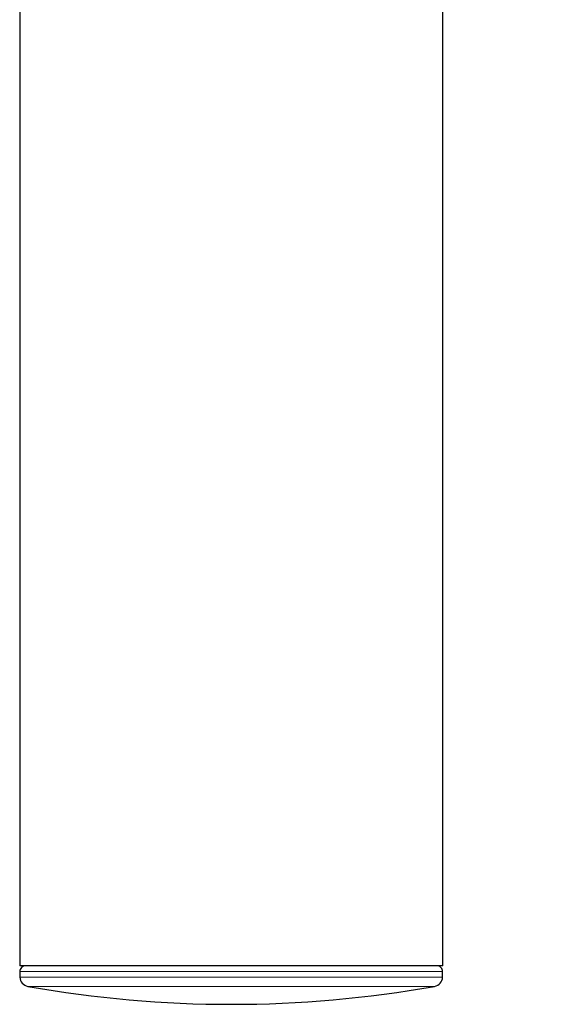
# Model space of a CAD drawing. Header units: millimetres. Extents: x 8 to 1352, y 12 to 1248.
# Tile 19 of 119: x 570 to 597, y 484 to 535. Entities that reach past the tile are written whole.
import ezdxf

# ---------------------------------------------------------------- set-up
doc = ezdxf.new("R2010")
doc.units = ezdxf.units.MM

msp = doc.modelspace()

# ---------------------------------------------------------------- linework, layer by layer
at = {"color": 7, "linetype": 'Continuous', "lineweight": 30}
for p, q in [((569.626, 540.435), (569.626, 485.699)), ((591.526, 485.699), (591.526, 540.435)), ((580.576, 485.699), (569.626, 485.699)), ((569.631, 485.393), (569.636, 485.109)), ((591.526, 485.699), (580.576, 485.699)), ((591.516, 485.109), (591.521, 485.393))]:
    msp.add_line(p, q, dxfattribs=at)
at = {"color": 252, "linetype": 'Continuous', "lineweight": 0}
for p, q in [((591.521, 485.393), (569.631, 485.393)), ((569.636, 485.109), (591.516, 485.109)), ((580.576, 484.625), (570.049, 484.625)), ((591.103, 484.625), (580.576, 484.625))]:
    msp.add_line(p, q, dxfattribs=at)
at = {"color": 7, "linetype": 'Continuous', "lineweight": 30}
for centre, radius, start, end in [((569.931, 485.399), 0.3, 90, 181), ((591.221, 485.399), 0.3, 359, 90), ((570.136, 485.118), 0.5, 181, 259.9391), ((591.016, 485.118), 0.5, 280.0609, 359), ((580.576, 543.959), 60.26, 259.93913, 280.06087)]:
    msp.add_arc(centre, radius, start, end, dxfattribs=at)
msp.add_open_spline([(596.071, 593.097), (596.081, 592.489), (596.116, 590.549), (596.175, 587.429), (596.249, 583.847), (596.321, 580.615), (596.393, 577.651), (596.467, 574.902), (596.544, 572.247), (596.626, 569.673), (596.713, 567.169), (596.802, 564.813), (596.895, 562.586), (596.99, 560.473), (597.088, 558.461), (597.189, 556.539), (597.293, 554.7), (597.4, 552.936), (597.511, 551.24), (597.625, 549.608), (597.742, 548.036), (597.863, 546.518), (597.987, 545.052), (598.114, 543.634), (598.245, 542.261), (598.378, 540.932), (598.516, 539.643), (598.656, 538.392), (598.8, 537.178), (598.947, 535.999), (599.098, 534.853), (599.251, 533.738), (599.408, 532.653), (599.568, 531.598), (599.732, 530.57), (599.898, 529.569), (600.068, 528.593), (600.241, 527.641), (600.417, 526.714), (600.597, 525.809), (600.779, 524.925), (600.965, 524.063), (601.153, 523.222), (601.345, 522.4), (601.54, 521.597), (601.738, 520.812), (601.939, 520.045), (602.143, 519.295), (602.35, 518.562), (602.56, 517.846), (602.774, 517.145), (602.99, 516.459), (603.209, 515.787), (603.431, 515.131), (603.657, 514.488), (603.885, 513.858), (604.116, 513.242), (604.351, 512.638), (604.588, 512.047), (604.829, 511.468), (605.072, 510.9), (605.319, 510.344), (605.568, 509.799), (605.821, 509.265), (606.077, 508.742), (606.336, 508.229), (606.598, 507.726), (606.863, 507.232), (607.131, 506.748), (607.403, 506.274), (607.678, 505.808), (607.956, 505.351), (608.237, 504.903), (608.522, 504.464), (608.81, 504.032), (609.102, 503.609), (609.397, 503.193), (609.695, 502.785), (609.998, 502.385), (610.303, 501.992), (610.613, 501.606), (610.926, 501.227), (611.243, 500.856), (611.563, 500.49), (611.888, 500.132), (612.217, 499.78), (612.55, 499.434), (612.886, 499.095), (613.228, 498.762), (613.573, 498.434), (613.923, 498.113), (614.277, 497.797), (614.636, 497.488), (614.999, 497.183), (615.368, 496.885), (615.741, 496.592), (616.119, 496.304), (616.502, 496.022), (616.89, 495.745), (617.283, 495.473), (617.682, 495.206), (618.086, 494.945), (618.496, 494.688), (618.912, 494.437), (619.334, 494.19), (619.761, 493.948), (620.195, 493.712), (620.635, 493.48), (621.082, 493.253), (621.535, 493.03), (621.995, 492.813), (622.462, 492.6), (622.935, 492.392), (623.417, 492.189), (623.905, 491.99), (624.402, 491.796), (624.906, 491.607), (625.418, 491.423), (625.938, 491.244), (626.467, 491.069), (627.004, 490.899), (627.55, 490.734), (628.105, 490.573), (628.67, 490.418), (629.243, 490.268), (629.826, 490.122), (630.418, 489.982), (631.02, 489.846), (631.632, 489.716), (632.253, 489.591), (632.884, 489.471), (633.524, 489.357), (634.172, 489.249), (634.828, 489.146), (635.49, 489.049), (636.155, 488.958), (636.819, 488.874), (637.476, 488.797), (638.1, 488.73), (638.682, 488.671), (639.218, 488.621), (639.725, 488.577), (640.203, 488.538), (640.651, 488.505), (641.071, 488.475), (641.465, 488.449), (641.833, 488.426), (642.179, 488.406), (642.505, 488.388), (642.812, 488.372), (643.102, 488.358), (643.377, 488.346), (643.638, 488.334), (643.888, 488.324), (644.128, 488.315), (644.359, 488.307), (644.583, 488.299), (644.809, 488.292), (645.038, 488.285), (645.27, 488.278), (645.448, 488.273), (645.547, 488.271), (645.572, 488.27)], degree=3, knots=[0, 0, 0, 0, 0.013722, 0.04378, 0.070412, 0.094544, 0.116722, 0.137315, 0.156585, 0.176644, 0.195432, 0.213113, 0.229834, 0.245712, 0.260838, 0.275289, 0.289127, 0.302406, 0.315172, 0.327462, 0.339313, 0.350754, 0.361813, 0.372512, 0.382874, 0.392918, 0.402661, 0.41212, 0.42131, 0.430244, 0.438934, 0.447393, 0.455631, 0.463657, 0.471481, 0.479113, 0.48656, 0.493829, 0.500929, 0.507865, 0.514646, 0.521275, 0.527761, 0.534107, 0.54032, 0.546404, 0.552364, 0.558205, 0.563932, 0.569548, 0.575058, 0.580466, 0.585774, 0.590988, 0.596111, 0.601146, 0.606095, 0.610964, 0.615754, 0.620469, 0.625111, 0.629684, 0.634191, 0.638633, 0.643014, 0.647336, 0.651602, 0.655814, 0.659974, 0.664086, 0.668151, 0.672172, 0.67615, 0.680089, 0.68399, 0.687855, 0.691687, 0.695487, 0.699259, 0.703002, 0.706721, 0.710416, 0.71409, 0.717744, 0.721381, 0.725002, 0.72861, 0.732206, 0.735792, 0.73937, 0.742942, 0.746509, 0.750074, 0.753639, 0.757204, 0.760772, 0.764344, 0.767922, 0.771509, 0.775105, 0.778712, 0.782333, 0.78597, 0.789624, 0.793296, 0.79699, 0.800706, 0.804447, 0.808215, 0.812011, 0.815838, 0.819697, 0.82359, 0.827519, 0.831487, 0.835495, 0.839545, 0.84364, 0.847781, 0.85197, 0.856209, 0.860501, 0.864847, 0.869249, 0.873709, 0.87823, 0.882811, 0.887455, 0.892163, 0.896935, 0.90177, 0.906666, 0.91162, 0.916625, 0.92167, 0.926739, 0.931799, 0.936812, 0.941729, 0.946004, 0.95008, 0.953937, 0.95757, 0.960982, 0.964182, 0.967185, 0.970006, 0.972661, 0.975167, 0.97754, 0.979794, 0.981945, 0.984005, 0.985988, 0.987906, 0.989772, 0.991599, 0.993398, 0.995383, 0.997366, 0.999359, 1, 1, 1, 1], dxfattribs=at)

doc.saveas('drawing.dxf')
